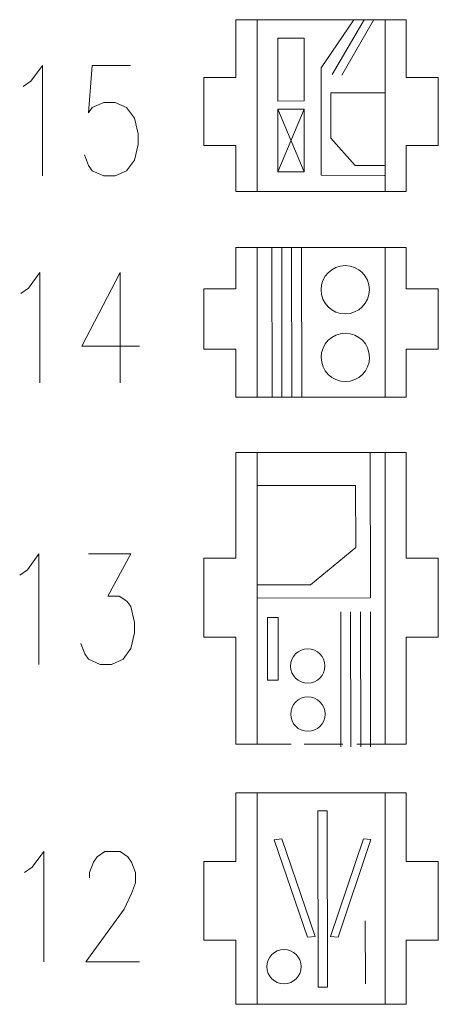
# Model space of a CAD drawing. Header units: inches. Extents: x -7 to 6.8, y -5.2 to 5.1.
# Tile 36 of 37: x 5.1 to 6.8, y -0.9 to 3.1. Entities that reach past the tile are written whole.
import ezdxf

# ---------------------------------------------------------------- set-up
doc = ezdxf.new("R2010")
doc.units = ezdxf.units.IN
doc.header["$MEASUREMENT"] = 0
doc.layers.add('Layer 1', color=7, linetype='Continuous')

msp = doc.modelspace()

# ---------------------------------------------------------------- linework, layer by layer
at = {"layer": 'Layer 1', "lineweight": 9}
for points in [[(6.1915, 3.0584), (6.1915, 3.0584), (6.0225, 3.0584), (6.0225, 3.0584), (6.0225, 3.0584), (6.0225, 3.0584), (6.0225, 2.8252), (6.0225, 2.8252), (6.0225, 2.8252), (6.0225, 2.8252), (5.8925, 2.8252), (5.8925, 2.8252), (5.8925, 2.8252), (5.8925, 2.8252), (5.8925, 2.5495), (5.8925, 2.5495), (5.8925, 2.5495), (5.8925, 2.5495), (6.0225, 2.5495), (6.0225, 2.5495), (6.0225, 2.5495), (6.0225, 2.5495), (6.0225, 2.3643), (6.0225, 2.3643), (6.0225, 2.3643), (6.0225, 2.3643), (6.1915, 2.3643), (6.1915, 2.3643)], [(6.541, 2.3643), (6.541, 2.3643), (6.71, 2.3643), (6.71, 2.3643), (6.71, 2.3643), (6.71, 2.3643), (6.71, 2.5495), (6.71, 2.5495), (6.71, 2.5495), (6.71, 2.5495), (6.84, 2.5495), (6.84, 2.5495), (6.84, 2.5495), (6.84, 2.5495), (6.84, 2.8252), (6.84, 2.8252), (6.84, 2.8252), (6.84, 2.8252), (6.71, 2.8252), (6.71, 2.8252), (6.71, 2.8252), (6.71, 2.8252), (6.71, 3.0584), (6.71, 3.0584), (6.71, 3.0584), (6.71, 3.0584), (6.541, 3.0584), (6.541, 3.0584)], [(6.1915, 2.1375), (6.1915, 2.1375), (6.0225, 2.1375), (6.0225, 2.1375), (6.0225, 2.1375), (6.0225, 2.1375), (6.0225, 1.9715), (6.0225, 1.9715), (6.0225, 1.9715), (6.0225, 1.9715), (5.8925, 1.9715), (5.8925, 1.9715), (5.8925, 1.9715), (5.8925, 1.9715), (5.8925, 1.7264), (5.8925, 1.7264), (5.8925, 1.7264), (5.8925, 1.7264), (6.0225, 1.7264), (6.0225, 1.7264), (6.0225, 1.7264), (6.0225, 1.7264), (6.0225, 1.5327), (6.0225, 1.5327), (6.0225, 1.5327), (6.0225, 1.5327), (6.1915, 1.5327), (6.1915, 1.5327)], [(6.541, 1.5327), (6.541, 1.5327), (6.71, 1.5327), (6.71, 1.5327), (6.71, 1.5327), (6.71, 1.5327), (6.71, 1.7264), (6.71, 1.7264), (6.71, 1.7264), (6.71, 1.7264), (6.84, 1.7264), (6.84, 1.7264), (6.84, 1.7264), (6.84, 1.7264), (6.84, 1.9715), (6.84, 1.9715), (6.84, 1.9715), (6.84, 1.9715), (6.71, 1.9715), (6.71, 1.9715), (6.71, 1.9715), (6.71, 1.9715), (6.71, 2.1375), (6.71, 2.1375), (6.71, 2.1375), (6.71, 2.1375), (6.541, 2.1375), (6.541, 2.1375)], [(6.1915, 1.3089), (6.1915, 1.3089), (6.0225, 1.3089), (6.0225, 1.3089), (6.0225, 1.3089), (6.0225, 1.3089), (6.0225, 0.8821), (6.0225, 0.8821), (6.0225, 0.8821), (6.0225, 0.8821), (5.8925, 0.8821), (5.8925, 0.8821), (5.8925, 0.8821), (5.8925, 0.8821), (5.8925, 0.5636), (5.8925, 0.5636), (5.8925, 0.5636), (5.8925, 0.5636), (6.0225, 0.5636), (6.0225, 0.5636), (6.0225, 0.5636), (6.0225, 0.5636), (6.0225, 0.1305), (6.0225, 0.1305), (6.0225, 0.1305), (6.0225, 0.1305), (6.2452, 0.1305), (6.2452, 0.1305)], [(6.5109, 0.1305), (6.5109, 0.1305), (6.71, 0.1305), (6.71, 0.1305), (6.71, 0.1305), (6.71, 0.1305), (6.71, 0.5636), (6.71, 0.5636), (6.71, 0.5636), (6.71, 0.5636), (6.84, 0.5636), (6.84, 0.5636), (6.84, 0.5636), (6.84, 0.5636), (6.84, 0.8821), (6.84, 0.8821), (6.84, 0.8821), (6.84, 0.8821), (6.71, 0.8821), (6.71, 0.8821), (6.71, 0.8821), (6.71, 0.8821), (6.71, 1.3089), (6.71, 1.3089), (6.71, 1.3089), (6.71, 1.3089), (6.541, 1.3089), (6.541, 1.3089)], [(6.1915, -0.0655), (6.1915, -0.0655), (6.0225, -0.0655), (6.0225, -0.0655), (6.0225, -0.0655), (6.0225, -0.0655), (6.0225, -0.3432), (6.0225, -0.3432), (6.0225, -0.3432), (6.0225, -0.3432), (5.8925, -0.3432), (5.8925, -0.3432), (5.8925, -0.3432), (5.8925, -0.3432), (5.8925, -0.6617), (5.8925, -0.6617), (5.8925, -0.6617), (5.8925, -0.6617), (6.0225, -0.6617), (6.0225, -0.6617), (6.0225, -0.6617), (6.0225, -0.6617), (6.0225, -0.9202), (6.0225, -0.9202), (6.0225, -0.9202), (6.0225, -0.9202), (6.1915, -0.9202), (6.1915, -0.9202)], [(6.541, -0.9202), (6.541, -0.9202), (6.71, -0.9202), (6.71, -0.9202), (6.71, -0.9202), (6.71, -0.9202), (6.71, -0.6617), (6.71, -0.6617), (6.71, -0.6617), (6.71, -0.6617), (6.84, -0.6617), (6.84, -0.6617), (6.84, -0.6617), (6.84, -0.6617), (6.84, -0.3432), (6.84, -0.3432), (6.84, -0.3432), (6.84, -0.3432), (6.71, -0.3432), (6.71, -0.3432), (6.71, -0.3432), (6.71, -0.3432), (6.71, -0.0655), (6.71, -0.0655), (6.71, -0.0655), (6.71, -0.0655), (6.541, -0.0655), (6.541, -0.0655)]]:
    msp.add_open_spline(points, degree=3, knots=[0, 0, 0, 0, 0.125, 0.125, 0.125, 0.125, 0.25, 0.25, 0.25, 0.25, 0.375, 0.375, 0.375, 0.375, 0.5, 0.5, 0.5, 0.5, 0.625, 0.625, 0.625, 0.625, 0.75, 0.75, 0.75, 0.75, 1, 1, 1, 1], dxfattribs=at)
at = {"layer": 'Layer 1', "color": 1, "lineweight": 9}
for points in [[(6.108, 2.3643), (6.108, 2.3643), (6.108, 3.0584), (6.108, 3.0584)], [(6.2136, 3.0584), (6.2136, 3.0584), (6.1915, 3.0584), (6.1915, 3.0584)], [(6.541, 3.0584), (6.541, 3.0584), (6.5189, 3.0584), (6.5189, 3.0584)], [(6.6249, 2.3643), (6.6249, 2.3643), (6.6249, 3.0584), (6.6249, 3.0584)], [(6.2136, 2.3643), (6.2136, 2.3643), (6.1915, 2.3643), (6.1915, 2.3643)], [(6.541, 2.3643), (6.541, 2.3643), (6.5189, 2.3643), (6.5189, 2.3643)], [(6.108, 1.5327), (6.108, 1.5327), (6.108, 2.1375), (6.108, 2.1375)], [(6.2136, 2.1375), (6.2136, 2.1375), (6.1915, 2.1375), (6.1915, 2.1375)], [(6.541, 2.1375), (6.541, 2.1375), (6.5189, 2.1375), (6.5189, 2.1375)], [(6.6249, 1.5327), (6.6249, 1.5327), (6.6249, 2.1375), (6.6249, 2.1375)], [(5.5551, 2.037), (5.5551, 2.037), (5.5551, 1.5909), (5.5551, 1.5909)], [(6.2136, 1.5327), (6.2136, 1.5327), (6.1915, 1.5327), (6.1915, 1.5327)], [(6.541, 1.5327), (6.541, 1.5327), (6.5189, 1.5327), (6.5189, 1.5327)], [(6.108, 0.1305), (6.108, 0.1305), (6.108, 1.3089), (6.108, 1.3089)], [(6.2136, 1.3089), (6.2136, 1.3089), (6.1915, 1.3089), (6.1915, 1.3089)], [(6.541, 1.3089), (6.541, 1.3089), (6.5189, 1.3089), (6.5189, 1.3089)], [(6.6249, 0.1305), (6.6249, 0.1305), (6.6249, 1.3089), (6.6249, 1.3089)], [(6.108, -0.9202), (6.108, -0.9202), (6.108, -0.0655), (6.108, -0.0655)], [(6.2136, -0.0655), (6.2136, -0.0655), (6.1915, -0.0655), (6.1915, -0.0655)], [(6.541, -0.0655), (6.541, -0.0655), (6.5189, -0.0655), (6.5189, -0.0655)], [(6.6249, -0.9202), (6.6249, -0.9202), (6.6249, -0.0655), (6.6249, -0.0655)], [(6.2136, -0.9202), (6.2136, -0.9202), (6.1915, -0.9202), (6.1915, -0.9202)], [(6.541, -0.9202), (6.541, -0.9202), (6.5189, -0.9202), (6.5189, -0.9202)]]:
    msp.add_open_spline(points, degree=3, dxfattribs=at)
at = {"layer": 'Layer 1', "lineweight": 9}
for points in [[(6.5189, 3.0584), (6.5189, 3.0584), (6.2136, 3.0584), (6.2136, 3.0584)], [(6.2136, 2.3643), (6.2136, 2.3643), (6.5189, 2.3643), (6.5189, 2.3643)], [(6.5189, 2.1375), (6.5189, 2.1375), (6.2136, 2.1375), (6.2136, 2.1375)], [(6.2136, 1.5327), (6.2136, 1.5327), (6.5189, 1.5327), (6.5189, 1.5327)], [(6.5189, 1.3089), (6.5189, 1.3089), (6.2136, 1.3089), (6.2136, 1.3089)], [(6.2973, 0.1305), (6.2973, 0.1305), (6.4536, 0.1305), (6.4536, 0.1305)], [(6.5189, -0.0655), (6.5189, -0.0655), (6.2136, -0.0655), (6.2136, -0.0655)], [(6.2136, -0.9202), (6.2136, -0.9202), (6.5189, -0.9202), (6.5189, -0.9202)]]:
    msp.add_open_spline(points, degree=3, dxfattribs=at)
at = {"layer": 'Layer 1', "color": 1, "lineweight": 9}
for points, knots in [([(6.3667, 2.7636), (6.3667, 2.7636), (6.3668, 2.8633), (6.3668, 2.8633), (6.3668, 2.8633), (6.3668, 2.8633), (6.4991, 3.0584), (6.4991, 3.0584)], [0, 0, 0, 0, 0.333333, 0.333333, 0.333333, 0.333333, 1, 1, 1, 1]), ([(5.163, 2.7878), (5.163, 2.7878), (5.1941, 2.8095), (5.1941, 2.8095), (5.1941, 2.8095), (5.1941, 2.8095), (5.2405, 2.8732), (5.2405, 2.8732), (5.2405, 2.8732), (5.2405, 2.8732), (5.2405, 2.4271), (5.2405, 2.4271)], [0, 0, 0, 0, 0.25, 0.25, 0.25, 0.25, 0.5, 0.5, 0.5, 0.5, 1, 1, 1, 1]), ([(5.596, 2.8732), (5.596, 2.8732), (5.4415, 2.8732), (5.4415, 2.8732), (5.4415, 2.8732), (5.4415, 2.8732), (5.4262, 2.682), (5.4262, 2.682), (5.4262, 2.682), (5.4262, 2.682), (5.4415, 2.7031), (5.4415, 2.7031), (5.4415, 2.7031), (5.4415, 2.7031), (5.4879, 2.7241), (5.4879, 2.7241), (5.4879, 2.7241), (5.4879, 2.7241), (5.5343, 2.7241), (5.5343, 2.7241), (5.5343, 2.7241), (5.5343, 2.7241), (5.5807, 2.7031), (5.5807, 2.7031), (5.5807, 2.7031), (5.5807, 2.7031), (5.6118, 2.6604), (5.6118, 2.6604), (5.6118, 2.6604), (5.6118, 2.6604), (5.6271, 2.5966), (5.6271, 2.5966), (5.6271, 2.5966), (5.6271, 2.5966), (5.6271, 2.5546), (5.6271, 2.5546), (5.6271, 2.5546), (5.6271, 2.5546), (5.6118, 2.4909), (5.6118, 2.4909), (5.6118, 2.4909), (5.6118, 2.4909), (5.5807, 2.4482), (5.5807, 2.4482), (5.5807, 2.4482), (5.5807, 2.4482), (5.5343, 2.4271), (5.5343, 2.4271), (5.5343, 2.4271), (5.5343, 2.4271), (5.4879, 2.4271), (5.4879, 2.4271), (5.4879, 2.4271), (5.4879, 2.4271), (5.4415, 2.4482), (5.4415, 2.4482), (5.4415, 2.4482), (5.4415, 2.4482), (5.4262, 2.4692), (5.4262, 2.4692), (5.4262, 2.4692), (5.4262, 2.4692), (5.4104, 2.5119), (5.4104, 2.5119)], [0, 0, 0, 0, 0.058824, 0.058824, 0.058824, 0.058824, 0.117647, 0.117647, 0.117647, 0.117647, 0.176471, 0.176471, 0.176471, 0.176471, 0.235294, 0.235294, 0.235294, 0.235294, 0.294118, 0.294118, 0.294118, 0.294118, 0.352941, 0.352941, 0.352941, 0.352941, 0.411765, 0.411765, 0.411765, 0.411765, 0.470588, 0.470588, 0.470588, 0.470588, 0.529412, 0.529412, 0.529412, 0.529412, 0.588235, 0.588235, 0.588235, 0.588235, 0.647059, 0.647059, 0.647059, 0.647059, 0.705882, 0.705882, 0.705882, 0.705882, 0.764706, 0.764706, 0.764706, 0.764706, 0.823529, 0.823529, 0.823529, 0.823529, 0.882353, 0.882353, 0.882353, 0.882353, 1, 1, 1, 1]), ([(6.3667, 2.7636), (6.3667, 2.7636), (6.3662, 2.4296), (6.3662, 2.4296), (6.3662, 2.4296), (6.3662, 2.4296), (6.6225, 2.4291), (6.6225, 2.4291)], [0, 0, 0, 0, 0.333333, 0.333333, 0.333333, 0.333333, 1, 1, 1, 1]), ([(6.192, 2.4432), (6.192, 2.4432), (6.1919, 2.6967), (6.1919, 2.6967), (6.1919, 2.6967), (6.1919, 2.6967), (6.2979, 2.6972), (6.2979, 2.6972), (6.2979, 2.6972), (6.2979, 2.6972), (6.2981, 2.4438), (6.2981, 2.4438), (6.2981, 2.4438), (6.2981, 2.4438), (6.192, 2.4432), (6.192, 2.4432)], [0, 0, 0, 0, 0.2, 0.2, 0.2, 0.2, 0.4, 0.4, 0.4, 0.4, 0.6, 0.6, 0.6, 0.6, 1, 1, 1, 1]), ([(5.1527, 1.9516), (5.1527, 1.9516), (5.1838, 1.9732), (5.1838, 1.9732), (5.1838, 1.9732), (5.1838, 1.9732), (5.2302, 2.037), (5.2302, 2.037), (5.2302, 2.037), (5.2302, 2.037), (5.2302, 1.5909), (5.2302, 1.5909)], [0, 0, 0, 0, 0.25, 0.25, 0.25, 0.25, 0.5, 0.5, 0.5, 0.5, 1, 1, 1, 1]), ([(5.5551, 2.037), (5.5551, 2.037), (5.4001, 1.7394), (5.4001, 1.7394), (5.4001, 1.7394), (5.4001, 1.7394), (5.6321, 1.7394), (5.6321, 1.7394)], [0, 0, 0, 0, 0.333333, 0.333333, 0.333333, 0.333333, 1, 1, 1, 1]), ([(6.5648, 1.3089), (6.5648, 1.3089), (6.5656, 0.7217), (6.5656, 0.7217), (6.5656, 0.7217), (6.5656, 0.7217), (6.108, 0.7209), (6.108, 0.7209)], [0, 0, 0, 0, 0.333333, 0.333333, 0.333333, 0.333333, 1, 1, 1, 1]), ([(5.1485, 0.814), (5.1485, 0.814), (5.1796, 0.8357), (5.1796, 0.8357), (5.1796, 0.8357), (5.1796, 0.8357), (5.226, 0.8994), (5.226, 0.8994), (5.226, 0.8994), (5.226, 0.8994), (5.226, 0.4533), (5.226, 0.4533)], [0, 0, 0, 0, 0.25, 0.25, 0.25, 0.25, 0.5, 0.5, 0.5, 0.5, 1, 1, 1, 1]), ([(5.427, 0.8994), (5.427, 0.8994), (5.5973, 0.8994), (5.5973, 0.8994), (5.5973, 0.8994), (5.5973, 0.8994), (5.5045, 0.7292), (5.5045, 0.7292), (5.5045, 0.7292), (5.5045, 0.7292), (5.5509, 0.7292), (5.5509, 0.7292), (5.5509, 0.7292), (5.5509, 0.7292), (5.5815, 0.7082), (5.5815, 0.7082), (5.5815, 0.7082), (5.5815, 0.7082), (5.5973, 0.6866), (5.5973, 0.6866), (5.5973, 0.6866), (5.5973, 0.6866), (5.6126, 0.6228), (5.6126, 0.6228), (5.6126, 0.6228), (5.6126, 0.6228), (5.6126, 0.5808), (5.6126, 0.5808), (5.6126, 0.5808), (5.6126, 0.5808), (5.5973, 0.5171), (5.5973, 0.5171), (5.5973, 0.5171), (5.5973, 0.5171), (5.5662, 0.4744), (5.5662, 0.4744), (5.5662, 0.4744), (5.5662, 0.4744), (5.5198, 0.4533), (5.5198, 0.4533), (5.5198, 0.4533), (5.5198, 0.4533), (5.4734, 0.4533), (5.4734, 0.4533), (5.4734, 0.4533), (5.4734, 0.4533), (5.427, 0.4744), (5.427, 0.4744), (5.427, 0.4744), (5.427, 0.4744), (5.4116, 0.4954), (5.4116, 0.4954), (5.4116, 0.4954), (5.4116, 0.4954), (5.3959, 0.5381), (5.3959, 0.5381)], [0, 0, 0, 0, 0.066667, 0.066667, 0.066667, 0.066667, 0.133333, 0.133333, 0.133333, 0.133333, 0.2, 0.2, 0.2, 0.2, 0.266667, 0.266667, 0.266667, 0.266667, 0.333333, 0.333333, 0.333333, 0.333333, 0.4, 0.4, 0.4, 0.4, 0.466667, 0.466667, 0.466667, 0.466667, 0.533333, 0.533333, 0.533333, 0.533333, 0.6, 0.6, 0.6, 0.6, 0.666667, 0.666667, 0.666667, 0.666667, 0.733333, 0.733333, 0.733333, 0.733333, 0.8, 0.8, 0.8, 0.8, 0.866667, 0.866667, 0.866667, 0.866667, 1, 1, 1, 1]), ([(6.1493, 0.3892), (6.1493, 0.3892), (6.1492, 0.6427), (6.1492, 0.6427), (6.1492, 0.6427), (6.1492, 0.6427), (6.1929, 0.6432), (6.1929, 0.6432), (6.1929, 0.6432), (6.1929, 0.6432), (6.193, 0.3897), (6.193, 0.3897), (6.193, 0.3897), (6.193, 0.3897), (6.1493, 0.3892), (6.1493, 0.3892)], [0, 0, 0, 0, 0.2, 0.2, 0.2, 0.2, 0.4, 0.4, 0.4, 0.4, 0.6, 0.6, 0.6, 0.6, 1, 1, 1, 1]), ([(6.3545, -0.8516), (6.3545, -0.8516), (6.3526, -0.1381), (6.3526, -0.1381), (6.3526, -0.1381), (6.3526, -0.1381), (6.3908, -0.138), (6.3908, -0.138), (6.3908, -0.138), (6.3908, -0.138), (6.3927, -0.8516), (6.3927, -0.8516), (6.3927, -0.8516), (6.3927, -0.8516), (6.3545, -0.8516), (6.3545, -0.8516)], [0, 0, 0, 0, 0.2, 0.2, 0.2, 0.2, 0.4, 0.4, 0.4, 0.4, 0.6, 0.6, 0.6, 0.6, 1, 1, 1, 1]), ([(6.3113, -0.6495), (6.3113, -0.6495), (6.1767, -0.2551), (6.1767, -0.2551), (6.1767, -0.2551), (6.1767, -0.2551), (6.2072, -0.2514), (6.2072, -0.2514), (6.2072, -0.2514), (6.2072, -0.2514), (6.3418, -0.6458), (6.3418, -0.6458), (6.3418, -0.6458), (6.3418, -0.6458), (6.3113, -0.6495), (6.3113, -0.6495)], [0, 0, 0, 0, 0.2, 0.2, 0.2, 0.2, 0.4, 0.4, 0.4, 0.4, 0.6, 0.6, 0.6, 0.6, 1, 1, 1, 1]), ([(6.4354, -0.6494), (6.4354, -0.6494), (6.5679, -0.2548), (6.5679, -0.2548), (6.5679, -0.2548), (6.5679, -0.2548), (6.5374, -0.2511), (6.5374, -0.2511), (6.5374, -0.2511), (6.5374, -0.2511), (6.405, -0.6458), (6.405, -0.6458), (6.405, -0.6458), (6.405, -0.6458), (6.4354, -0.6494), (6.4354, -0.6494)], [0, 0, 0, 0, 0.2, 0.2, 0.2, 0.2, 0.4, 0.4, 0.4, 0.4, 0.6, 0.6, 0.6, 0.6, 1, 1, 1, 1]), ([(5.1679, -0.388), (5.1679, -0.388), (5.199, -0.3663), (5.199, -0.3663), (5.199, -0.3663), (5.199, -0.3663), (5.2454, -0.3026), (5.2454, -0.3026), (5.2454, -0.3026), (5.2454, -0.3026), (5.2454, -0.7486), (5.2454, -0.7486)], [0, 0, 0, 0, 0.25, 0.25, 0.25, 0.25, 0.5, 0.5, 0.5, 0.5, 1, 1, 1, 1]), ([(5.431, -0.409), (5.431, -0.409), (5.431, -0.388), (5.431, -0.388), (5.431, -0.388), (5.431, -0.388), (5.4463, -0.3453), (5.4463, -0.3453), (5.4463, -0.3453), (5.4463, -0.3453), (5.4617, -0.3242), (5.4617, -0.3242), (5.4617, -0.3242), (5.4617, -0.3242), (5.4928, -0.3026), (5.4928, -0.3026), (5.4928, -0.3026), (5.4928, -0.3026), (5.5545, -0.3026), (5.5545, -0.3026), (5.5545, -0.3026), (5.5545, -0.3026), (5.5856, -0.3242), (5.5856, -0.3242), (5.5856, -0.3242), (5.5856, -0.3242), (5.6009, -0.3453), (5.6009, -0.3453), (5.6009, -0.3453), (5.6009, -0.3453), (5.6167, -0.388), (5.6167, -0.388), (5.6167, -0.388), (5.6167, -0.388), (5.6167, -0.43), (5.6167, -0.43), (5.6167, -0.43), (5.6167, -0.43), (5.6009, -0.4727), (5.6009, -0.4727), (5.6009, -0.4727), (5.6009, -0.4727), (5.5703, -0.5364), (5.5703, -0.5364), (5.5703, -0.5364), (5.5703, -0.5364), (5.4152, -0.7486), (5.4152, -0.7486), (5.4152, -0.7486), (5.4152, -0.7486), (5.632, -0.7486), (5.632, -0.7486)], [0, 0, 0, 0, 0.071429, 0.071429, 0.071429, 0.071429, 0.142857, 0.142857, 0.142857, 0.142857, 0.214286, 0.214286, 0.214286, 0.214286, 0.285714, 0.285714, 0.285714, 0.285714, 0.357143, 0.357143, 0.357143, 0.357143, 0.428571, 0.428571, 0.428571, 0.428571, 0.5, 0.5, 0.5, 0.5, 0.571429, 0.571429, 0.571429, 0.571429, 0.642857, 0.642857, 0.642857, 0.642857, 0.714286, 0.714286, 0.714286, 0.714286, 0.785714, 0.785714, 0.785714, 0.785714, 0.857143, 0.857143, 0.857143, 0.857143, 1, 1, 1, 1])]:
    msp.add_open_spline(points, degree=3, knots=knots, dxfattribs=at)
at = {"layer": 'Layer 1', "color": 5, "lineweight": 9}
for points in [[(6.4114, 2.8368), (6.4114, 2.8368), (6.5398, 3.0584), (6.5398, 3.0584)], [(6.4503, 2.8347), (6.4503, 2.8347), (6.5786, 3.0563), (6.5786, 3.0563)], [(6.4056, 2.7635), (6.4056, 2.7635), (6.623, 2.7631), (6.623, 2.7631)], [(6.1919, 2.6967), (6.1919, 2.6967), (6.2981, 2.4438), (6.2981, 2.4438)], [(6.192, 2.4432), (6.192, 2.4432), (6.2979, 2.6972), (6.2979, 2.6972)], [(6.1681, 1.5349), (6.1681, 1.5349), (6.1672, 2.1373), (6.1672, 2.1373)], [(6.2081, 1.535), (6.2081, 1.535), (6.2072, 2.1373), (6.2072, 2.1373)], [(6.2481, 1.5351), (6.2481, 1.5351), (6.2472, 2.1374), (6.2472, 2.1374)], [(6.2881, 1.5352), (6.2881, 1.5352), (6.2872, 2.1375), (6.2872, 2.1375)], [(6.5059, 1.1762), (6.5059, 1.1762), (6.108, 1.1757), (6.108, 1.1757)], [(6.4464, 0.1196), (6.4464, 0.1196), (6.4455, 0.6657), (6.4455, 0.6657)], [(6.4864, 0.1196), (6.4864, 0.1196), (6.4855, 0.6658), (6.4855, 0.6658)], [(6.5264, 0.1197), (6.5264, 0.1197), (6.5255, 0.6659), (6.5255, 0.6659)], [(6.5664, 0.1198), (6.5664, 0.1198), (6.5655, 0.6659), (6.5655, 0.6659)], [(6.5454, -0.8369), (6.5454, -0.8369), (6.5448, -0.5826), (6.5448, -0.5826)]]:
    msp.add_open_spline(points, degree=3, dxfattribs=at)
for points, knots in [([(6.1919, 2.7297), (6.1919, 2.7297), (6.1918, 2.9832), (6.1918, 2.9832), (6.1918, 2.9832), (6.1918, 2.9832), (6.2978, 2.9837), (6.2978, 2.9837), (6.2978, 2.9837), (6.2978, 2.9837), (6.2979, 2.7302), (6.2979, 2.7302), (6.2979, 2.7302), (6.2979, 2.7302), (6.1919, 2.7297), (6.1919, 2.7297)], [0, 0, 0, 0, 0.2, 0.2, 0.2, 0.2, 0.4, 0.4, 0.4, 0.4, 0.6, 0.6, 0.6, 0.6, 1, 1, 1, 1]), ([(6.4056, 2.7635), (6.4056, 2.7635), (6.4053, 2.5799), (6.4053, 2.5799), (6.4053, 2.5799), (6.4053, 2.5799), (6.5047, 2.4689), (6.5047, 2.4689), (6.5047, 2.4689), (6.5047, 2.4689), (6.6225, 2.4686), (6.6225, 2.4686)], [0, 0, 0, 0, 0.25, 0.25, 0.25, 0.25, 0.5, 0.5, 0.5, 0.5, 1, 1, 1, 1]), ([(6.3662, 1.967), (6.3663, 1.9131), (6.4101, 1.8694), (6.464, 1.8695), (6.464, 1.8695), (6.5179, 1.8696), (6.5615, 1.9134), (6.5615, 1.9673), (6.5615, 1.9673), (6.5614, 2.0212), (6.5176, 2.0648), (6.4637, 2.0647), (6.4637, 2.0647), (6.4098, 2.0647), (6.3662, 2.0209), (6.3662, 1.967)], [0, 0, 0, 0, 0.2, 0.2, 0.2, 0.2, 0.4, 0.4, 0.4, 0.4, 0.6, 0.6, 0.6, 0.6, 1, 1, 1, 1]), ([(6.3667, 1.6937), (6.3668, 1.6398), (6.4105, 1.5962), (6.4644, 1.5962), (6.4644, 1.5962), (6.5183, 1.5963), (6.562, 1.6401), (6.5619, 1.694), (6.5619, 1.694), (6.5618, 1.7479), (6.518, 1.7915), (6.4641, 1.7914), (6.4641, 1.7914), (6.4102, 1.7914), (6.3666, 1.7476), (6.3667, 1.6937)], [0, 0, 0, 0, 0.2, 0.2, 0.2, 0.2, 0.4, 0.4, 0.4, 0.4, 0.6, 0.6, 0.6, 0.6, 1, 1, 1, 1]), ([(6.5058, 1.1762), (6.5058, 1.1762), (6.5063, 0.9262), (6.5063, 0.9262), (6.5063, 0.9262), (6.5063, 0.9262), (6.3241, 0.775), (6.3241, 0.775), (6.3241, 0.775), (6.3241, 0.775), (6.108, 0.7747), (6.108, 0.7747)], [0, 0, 0, 0, 0.25, 0.25, 0.25, 0.25, 0.5, 0.5, 0.5, 0.5, 1, 1, 1, 1]), ([(6.2431, 0.4467), (6.2432, 0.4083), (6.2744, 0.3773), (6.3127, 0.3773), (6.3127, 0.3773), (6.3511, 0.3774), (6.3821, 0.4085), (6.382, 0.4469), (6.382, 0.4469), (6.382, 0.4852), (6.3508, 0.5163), (6.3125, 0.5162), (6.3125, 0.5162), (6.2741, 0.5161), (6.2431, 0.485), (6.2431, 0.4467)], [0, 0, 0, 0, 0.2, 0.2, 0.2, 0.2, 0.4, 0.4, 0.4, 0.4, 0.6, 0.6, 0.6, 0.6, 1, 1, 1, 1]), ([(6.2435, 0.2522), (6.2435, 0.2139), (6.2747, 0.1828), (6.313, 0.1829), (6.313, 0.1829), (6.3514, 0.1829), (6.3824, 0.2141), (6.3824, 0.2524), (6.3824, 0.2524), (6.3823, 0.2908), (6.3511, 0.3218), (6.3128, 0.3218), (6.3128, 0.3218), (6.2744, 0.3217), (6.2434, 0.2906), (6.2435, 0.2522)], [0, 0, 0, 0, 0.2, 0.2, 0.2, 0.2, 0.4, 0.4, 0.4, 0.4, 0.6, 0.6, 0.6, 0.6, 1, 1, 1, 1]), ([(6.147, -0.7684), (6.147, -0.8067), (6.1782, -0.8377), (6.2165, -0.8377), (6.2165, -0.8377), (6.2549, -0.8376), (6.2859, -0.8065), (6.2858, -0.7681), (6.2858, -0.7681), (6.2858, -0.7298), (6.2546, -0.6987), (6.2163, -0.6988), (6.2163, -0.6988), (6.1779, -0.6989), (6.1469, -0.73), (6.147, -0.7684)], [0, 0, 0, 0, 0.2, 0.2, 0.2, 0.2, 0.4, 0.4, 0.4, 0.4, 0.6, 0.6, 0.6, 0.6, 1, 1, 1, 1])]:
    msp.add_open_spline(points, degree=3, knots=knots, dxfattribs=at)

doc.saveas('drawing.dxf')
